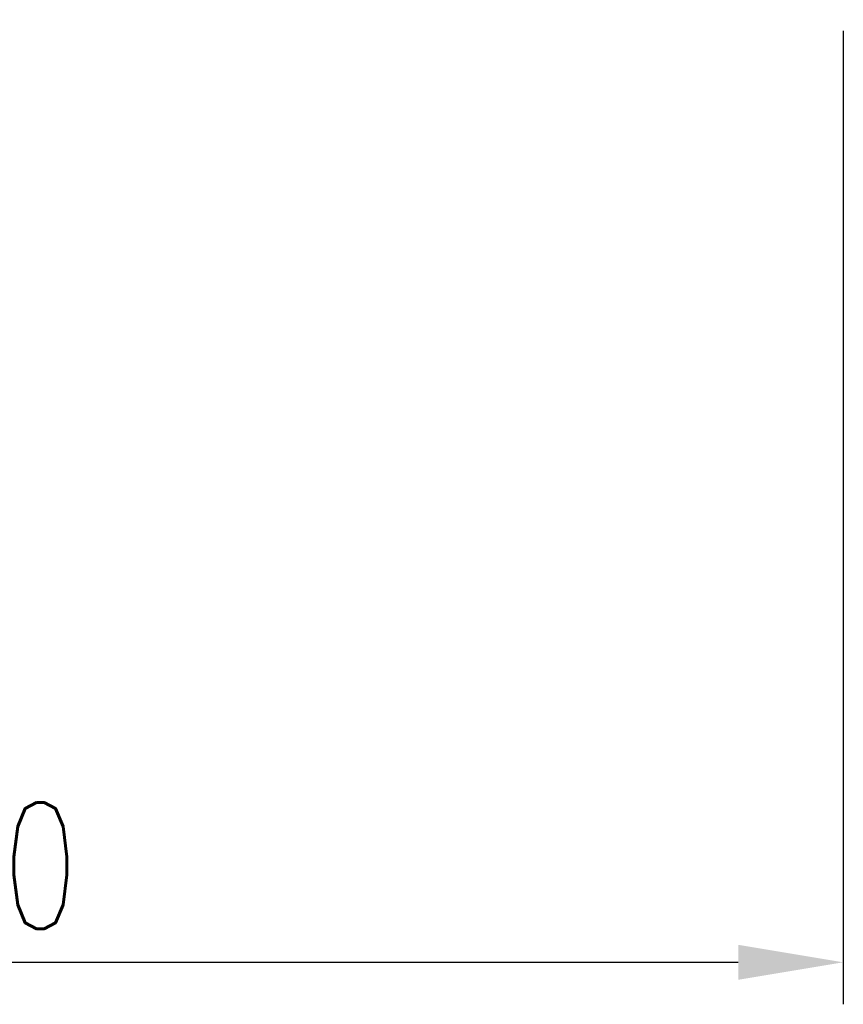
# Model space of a CAD drawing. Header units: inches. Extents: x 16 to 262, y -6 to 191.
# Tile 33 of 52: x 215 to 244, y 32 to 67. Entities that reach past the tile are written whole.
import ezdxf

# ---------------------------------------------------------------- set-up
doc = ezdxf.new("R2010")
doc.units = ezdxf.units.IN
doc.header["$LTSCALE"] = 0.25
doc.layers.add('DIM', color=4, linetype='Continuous')
doc.styles.add('DIM-7', font='SIMPLEX.shx', dxfattribs={"width": 0.7, "bigfont": 'chineset.shx'})
doc.dimstyles.new('CNS', dxfattribs={"dimtxt": 3.5, "dimasz": 2.5, "dimexe": 1, "dimexo": 1.5, "dimgap": 0.09, "dimtad": 0, "dimdsep": 46, "dimtxsty": 'DIM-7', "dimcen": 0.09, "dimclrd": 1, "dimclre": 1, "dimclrt": 4, "dimadec": 0, "dimazin": 0, "dimtfac": 1, "dimtix": 1, "dimtmove": 2, "dimatfit": 3, "dimfxl": 1, "dimtvp": 0.971429, "dimtolj": 1, "dimarcsym": 0})

# ---------------------------------------------------------------- blocks, each defined once
blk = doc.blocks.new('*D7')
at = {"layer": 'DEFPOINTS', "color": 0, "transparency": 16777216}
for p in [(244.325, 68.731), (184.325, 51.731), (244.325, 33.219)]:
    blk.add_point(p, dxfattribs=at)
at = {"layer": 'DIM', "color": 0, "lineweight": -2, "transparency": 16777216}
for p, q in [((244.325, 66.481), (244.325, 31.719)), ((184.325, 49.481), (184.325, 31.719)), ((188.075, 33.219), (240.575, 33.219))]:
    blk.add_line(p, q, dxfattribs=at)
at = {"layer": 'DIM', "color": 0, "transparency": 16777216}
for points in [[(188.075, 33.844), (188.075, 32.594), (184.325, 33.219)], [(240.575, 33.844), (240.575, 32.594), (244.325, 33.219)]]:
    blk.add_solid(points, dxfattribs=at)
at = {"layer": 'DIM', "color": 0, "transparency": 16777216, "insert": (214.325, 36.669), "char_height": 4.5, "attachment_point": 5, "style": 'DIM-7'}
blk.add_mtext('\\A1;60', dxfattribs=at)

msp = doc.modelspace()

# ---------------------------------------------------------------- dimensions: what is measured, and where the dimension line sits
at = {"layer": 'DIM', "color": 0}
dim = msp.add_linear_dim(base=(244.325, 33.219), p1=(184.325, 51.731), p2=(244.325, 68.731), dimstyle='CNS', override={"dimscale": 1.5, "dimtxt": 3, "dimgap": 0.8, "dimtad": 1, "dimclrd": 0, "dimclre": 0, "dimclrt": 0, "dimadec": 3, "dimazin": 2, "dimtm": 1e-09, "dimtfac": 0.6, "dimtmove": 1, "dimatfit": 0}, dxfattribs=at)
dim.commit()
dim.dimension.update_dxf_attribs({"geometry": '*D7', "text_midpoint": (214.325, 36.669)})

doc.saveas('drawing.dxf')
